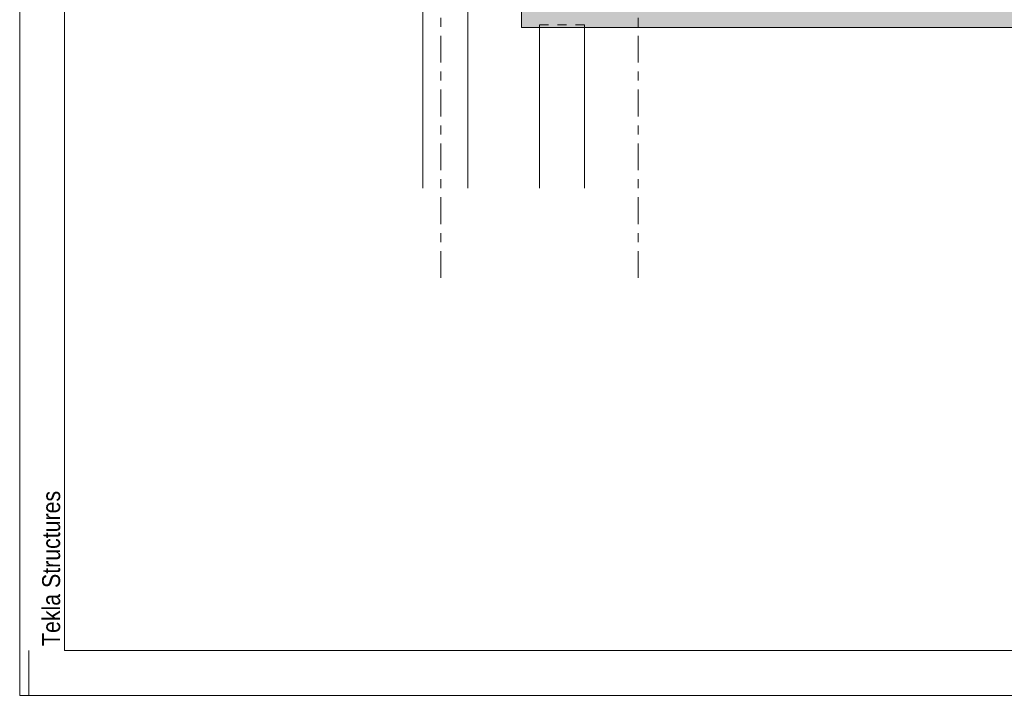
# Model space of a CAD drawing. Header units: millimetres. Extents: x -931 to -90, y -1411 to -817.
# Tile 1 of 63: x -931 to -822, y -1411 to -1335. Entities that reach past the tile are written whole.
import ezdxf

# ---------------------------------------------------------------- set-up
doc = ezdxf.new("R2010")
doc.units = ezdxf.units.MM
for name, pattern in [('XKITLINE00', [0]), ('XKITLINE01', [4, 1, -1, 1, -1]), ('XKITLINE03', [6, 3, -1, 1, -1])]:
    doc.linetypes.add(name, pattern=pattern)
for name, color, linetype, lineweight in [('Onderdeel', 2, 'Continuous', 0), ('Stramien', 4, 'Continuous', 0), ('Tekening kader', 3, 'Continuous', 0)]:
    doc.layers.add(name, color=color, linetype=linetype, lineweight=lineweight)
doc.styles.add('ARIAL', font='arial.ttf')

msp = doc.modelspace()

# ---------------------------------------------------------------- hatches: boundary and pattern name
at = {"layer": 'Onderdeel'}
msp.add_hatch(color=256, dxfattribs=at).paths.add_polyline_path([(-486.43, -1336.28), (-875.43, -1336.28), (-875.43, -1333.28), (-486.43, -1333.28)], flags=17)

# ---------------------------------------------------------------- linework, layer by layer
at = {"layer": 'Onderdeel', "linetype": 'XKITLINE00', "lineweight": 0}
for p, q in [((-886.43, -1354.19), (-886.43, -1313.58)), ((-881.43, -1354.19), (-881.43, -1313.58)), ((-875.43, -1333.28), (-875.43, -1336.28)), ((-875.43, -1336.28), (-486.43, -1336.28)), ((-873.43, -1354.19), (-873.43, -1336.28)), ((-868.43, -1354.19), (-868.43, -1336.28))]:
    msp.add_line(p, q, dxfattribs=at)
at = {"layer": 'Onderdeel', "linetype": 'XKITLINE01', "lineweight": 0}
for p, q in [((-873.43, -1335.98), (-868.43, -1335.98)), ((-873.43, -1336.28), (-873.43, -1335.98)), ((-868.43, -1336.28), (-868.43, -1335.98))]:
    msp.add_line(p, q, dxfattribs=at)
at = {"layer": 'Stramien', "linetype": 'XKITLINE03', "lineweight": 0}
for p, q in [((-884.43, -1364.19), (-884.43, -1157.78)), ((-862.43, -1364.19), (-862.43, -1157.78))]:
    msp.add_line(p, q, dxfattribs=at)
at = {"layer": 'Tekening kader', "linetype": 'XKITLINE00', "lineweight": 0}
for p, q in [((-931.36, -816.71), (-931.36, -1410.71)), ((-926.36, -821.71), (-926.36, -1405.71)), ((-930.36, -1410.71), (-930.36, -1405.71)), ((-926.36, -1405.71), (-95.36, -1405.71)), ((-931.36, -1410.71), (-90.36, -1410.71))]:
    msp.add_line(p, q, dxfattribs=at)

# ---------------------------------------------------------------- texts
at = {"layer": 'Tekening kader', "style": 'ARIAL', "width": 0.85}
msp.add_text('Tekla Structures', height=2, rotation=90, dxfattribs=at).set_placement((-926.86, -1405.21))

doc.saveas('drawing.dxf')
